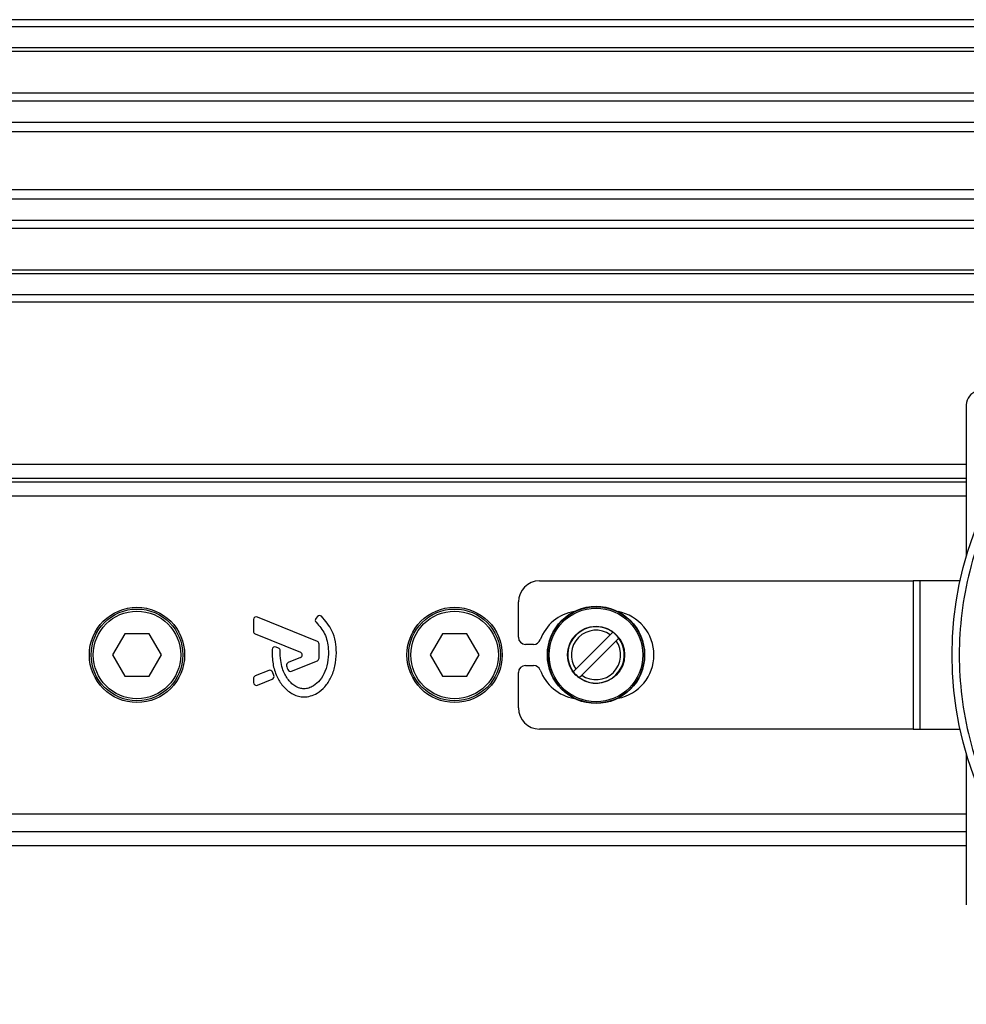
# Model space of a CAD drawing. Header units: millimetres. Extents: x 0 to 420, y 0 to 297.
# Tile 49 of 80: x 203.11 to 211.54, y 232.49 to 241.25. Entities that reach past the tile are written whole.
import ezdxf

# ---------------------------------------------------------------- set-up
doc = ezdxf.new("R2010")
doc.units = ezdxf.units.MM

msp = doc.modelspace()

# ---------------------------------------------------------------- linework, layer by layer
at = {"color": 7, "linetype": 'Continuous', "lineweight": 25}
for p, q in [((214.52205, 241.25328), (57.46159, 241.25328)), ((214.52205, 241.19045), (57.46159, 241.19045)), ((214.52205, 241.00198), (57.46159, 241.00198)), ((214.52205, 240.96994), (57.46159, 240.96994)), ((214.52205, 240.59989), (191.55977, 240.59989)), ((214.52205, 240.527), (191.63209, 240.527)), ((214.52205, 240.33925), (191.7411, 240.33925)), ((214.52205, 240.25437), (191.76568, 240.25437)), ((214.52205, 239.73921), (191.77969, 239.73921)), ((214.52205, 239.65434), (191.77969, 239.65434)), ((214.52205, 239.46658), (191.77969, 239.46658)), ((214.52205, 239.39369), (191.77969, 239.39369)), ((214.52205, 239.02365), (191.77969, 239.02365)), ((214.52205, 238.99161), (191.77969, 238.99161)), ((214.52205, 238.80313), (191.77969, 238.80313)), ((214.52205, 238.74031), (191.77969, 238.74031)), ((211.5379, 237.82454), (211.5379, 236.47414)), ((211.5379, 237.29535), (191.77969, 237.29535)), ((211.5379, 237.1697), (191.77969, 237.1697)), ((211.5379, 237.13829), (191.77969, 237.13829)), ((211.5379, 237.01264), (202.89957, 237.01264)), ((207.73937, 236.25875), (211.06602, 236.25875)), ((211.06602, 236.25875), (211.06602, 234.93945)), ((211.12296, 236.25875), (211.06602, 236.25875)), ((211.12296, 236.25875), (211.12296, 234.93945)), ((211.48302, 236.25875), (211.12296, 236.25875)), ((207.5509, 235.75616), (207.5509, 236.07028)), ((205.76143, 235.71861), (205.22745, 235.93662)), ((205.76271, 235.94077), (205.74918, 235.92454)), ((205.19282, 235.91336), (205.19282, 235.80979)), ((204.04724, 235.78757), (203.93843, 235.5991)), ((204.26487, 235.78757), (204.04724, 235.78757)), ((204.37368, 235.5991), (204.26487, 235.78757)), ((205.20845, 235.78653), (205.61053, 235.62236)), ((206.87433, 235.78757), (206.76551, 235.5991)), ((207.09196, 235.78757), (206.87433, 235.78757)), ((207.20077, 235.5991), (207.09196, 235.78757)), ((208.36849, 235.77893), (208.06213, 235.47257)), ((208.39099, 235.80144), (208.36849, 235.77893)), ((205.41486, 235.66052), (205.39367, 235.66938)), ((205.77706, 235.57126), (205.77706, 235.69534)), ((207.68644, 235.69334), (207.61372, 235.69334)), ((208.11544, 235.41926), (208.4218, 235.72563)), ((208.4218, 235.72563), (208.4443, 235.74813)), ((203.93843, 235.5991), (204.04724, 235.41063)), ((204.26487, 235.41063), (204.37368, 235.5991)), ((205.61053, 235.57583), (205.5022, 235.5316)), ((206.76551, 235.5991), (206.87433, 235.41063)), ((207.09196, 235.41063), (207.20077, 235.5991)), ((205.53217, 235.45439), (205.76143, 235.54799)), ((207.61372, 235.50486), (207.68644, 235.50486)), ((204.04724, 235.41063), (204.26487, 235.41063)), ((205.32831, 235.46061), (205.20845, 235.41167)), ((205.37374, 235.41734), (205.36089, 235.44726)), ((206.87433, 235.41063), (207.09196, 235.41063)), ((207.5509, 235.12792), (207.5509, 235.44204)), ((208.06213, 235.47257), (208.03963, 235.45007)), ((208.09293, 235.39676), (208.11544, 235.41926)), ((205.19282, 235.38841), (205.19282, 235.35324)), ((205.22745, 235.32998), (205.36015, 235.38416)), ((211.06602, 234.93945), (207.73937, 234.93945)), ((211.06602, 234.93945), (211.12296, 234.93945)), ((211.12296, 234.93945), (211.48302, 234.93945)), ((211.5379, 234.72406), (211.5379, 233.37366)), ((202.89957, 234.18556), (211.5379, 234.18556)), ((198.24677, 234.02849), (211.5379, 234.02849)), ((198.21017, 233.90285), (211.5379, 233.90285))]:
    msp.add_line(p, q, dxfattribs=at)
for centre, radius in [((214.52205, 235.5991), 3.1098), ((204.15606, 235.5991), 0.42406), ((206.98314, 235.5991), 0.42406), ((208.24196, 235.5991), 0.43281), ((208.24196, 235.5991), 0.43279), ((208.24196, 235.5991), 0.42934), ((208.24196, 235.5991), 0.41679), ((204.15606, 235.5991), 0.40836), ((204.15606, 235.5991), 0.38951), ((206.98314, 235.5991), 0.40836), ((206.98314, 235.5991), 0.38951), ((208.24196, 235.5991), 0.25459)]:
    msp.add_circle(centre, radius, dxfattribs=at)
for centre, radius, start, end in [((211.66355, 237.82454), 0.12565, 103.5, 180), ((207.73937, 236.07028), 0.18847, 90, 180), ((205.21795, 235.91336), 0.02513, 67.790712, 180), ((205.78201, 235.92467), 0.02513, 48.805903, 140.16689), ((208.11398, 235.5991), 0.39265, 99.605208, 159.828729), ((208.36528, 235.5991), 0.39265, 280.67913, 79.32087), ((205.76848, 235.90845), 0.02513, 140.16689, 228.977091), ((208.24196, 235.5991), 0.2513, 53.626927, 216.373073), ((205.21795, 235.80979), 0.02513, 180, 247.790711), ((207.61372, 235.75616), 0.06282, 180, 270), ((208.24196, 235.5991), 0.21988, 54.87089, 215.12911), ((208.24196, 235.5991), 0.2513, 36.373073, 53.626927), ((205.38397, 235.6462), 0.02513, 67.290493, 176.671349), ((205.75193, 235.69534), 0.02513, 0, 67.790712), ((207.68644, 235.75616), 0.06282, 270, 339.828729), ((208.24196, 235.5991), 0.2513, 233.626927, 36.373073), ((208.24196, 235.5991), 0.21988, 234.87089, 35.12911), ((205.40516, 235.63733), 0.02513, 0.034995, 67.290493), ((205.60103, 235.5991), 0.02513, 292.209261, 67.790711), ((205.5117, 235.50834), 0.02513, 112.209261, 196.934979), ((205.75193, 235.57126), 0.02513, 292.209291, 0), ((207.61372, 235.44204), 0.06282, 90, 180), ((207.68644, 235.44204), 0.06282, 20.171271, 90), ((205.21795, 235.38841), 0.02513, 112.209268, 180), ((205.3378, 235.43734), 0.02513, 23.245837, 112.209268), ((205.35065, 235.40742), 0.02513, 292.209257, 23.245837), ((205.52267, 235.47765), 0.02513, 202.378703, 292.209291), ((208.11398, 235.5991), 0.39265, 200.171271, 260.394792), ((208.24196, 235.5991), 0.2513, 216.373073, 233.626927), ((205.21795, 235.35324), 0.02513, 180, 292.209257), ((207.73937, 235.12792), 0.18847, 180, 270)]:
    msp.add_arc(centre, radius, start, end, dxfattribs=at)
for points, knots in [([(217.56902, 235.5991), (217.56465, 235.47524), (217.55578, 235.22368), (217.48262, 234.84659), (217.37188, 234.5017), (217.23216, 234.19508), (217.07556, 233.92705), (216.8913, 233.67448), (216.68037, 233.44076), (216.44666, 233.22983), (216.19407, 233.04558), (215.92606, 232.88895), (215.61943, 232.74938), (215.27454, 232.63793), (214.89746, 232.56746), (214.52204, 232.54458), (214.14662, 232.56746), (213.76953, 232.63794), (213.42464, 232.74938), (213.11802, 232.88896), (212.85, 233.0456), (212.59742, 233.22984), (212.36371, 233.44078), (212.15278, 233.67448), (211.96853, 233.92707), (211.8119, 234.19509), (211.67232, 234.50172), (211.56087, 234.8466), (211.49041, 235.22369), (211.46752, 235.59911), (211.49041, 235.97453), (211.56088, 236.35162), (211.67233, 236.6965), (211.81191, 237.00312), (211.96854, 237.27115), (212.15278, 237.52372), (212.36372, 237.75744), (212.59743, 237.96837), (212.85002, 238.15262), (213.11803, 238.30924), (213.42466, 238.44882), (213.76955, 238.56027), (214.14664, 238.63074), (214.52206, 238.65362), (214.89748, 238.63074), (215.27456, 238.56026), (215.61945, 238.44881), (215.92607, 238.30924), (216.19409, 238.1526), (216.44667, 237.96836), (216.68039, 237.75742), (216.89131, 237.52371), (217.07557, 237.27113), (217.23216, 237.00311), (217.37189, 236.69648), (217.48262, 236.3516), (217.55577, 235.97452), (217.56465, 235.72296), (217.56902, 235.5991)], [0, 0, 0, 0, 0.0194071, 0.0394175, 0.0599878, 0.0760707, 0.0921517, 0.1085768, 0.125, 0.141425, 0.1578483, 0.1739311, 0.1900122, 0.2105841, 0.2305933, 0.25, 0.2694082, 0.2894175, 0.3099878, 0.3260707, 0.3421517, 0.3585768, 0.375, 0.391425, 0.4078483, 0.4239311, 0.4400122, 0.4605841, 0.4805933, 0.5, 0.5194082, 0.5394175, 0.5599878, 0.5760707, 0.5921517, 0.6085768, 0.625, 0.641425, 0.6578483, 0.6739311, 0.6900122, 0.7105841, 0.7305933, 0.75, 0.7694082, 0.7894175, 0.8099878, 0.8260707, 0.8421517, 0.8585768, 0.875, 0.891425, 0.9078483, 0.9239311, 0.9400122, 0.9605841, 0.9805922, 1, 1, 1, 1]), ([(205.93134, 235.61841), (205.9293, 235.65129), (205.92517, 235.71804), (205.89056, 235.83539), (205.83343, 235.90257), (205.79856, 235.94358)], [0, 0, 0, 0, 0.2744297, 0.557156, 1, 1, 1, 1]), ([(205.75198, 235.88949), (205.77967, 235.85675), (205.83719, 235.78872), (205.86194, 235.6664), (205.85928, 235.55273), (205.83574, 235.45603), (205.78969, 235.37562), (205.73636, 235.32666), (205.68641, 235.30296), (205.65061, 235.2965), (205.62357, 235.29834), (205.59473, 235.30494), (205.56084, 235.32077), (205.52487, 235.35049), (205.4958, 235.38679), (205.46904, 235.42913), (205.44731, 235.48346), (205.43258, 235.55383), (205.4311, 235.60766), (205.43029, 235.63735)], [0, 0, 0, 0, 0.10898458, 0.22643075, 0.31013217, 0.40192043, 0.47943801, 0.54569368, 0.58480239, 0.62057823, 0.6379505, 0.65431901, 0.69660163, 0.73281682, 0.77364168, 0.81591419, 0.86145512, 0.92360935, 1, 1, 1, 1]), ([(205.35888, 235.64766), (205.35921, 235.60438), (205.35982, 235.52273), (205.39528, 235.41209), (205.44422, 235.33032), (205.49745, 235.27896), (205.54499, 235.24817), (205.58418, 235.23298), (205.61605, 235.22674), (205.65222, 235.22426), (205.70185, 235.23116), (205.76791, 235.26003), (205.83283, 235.3154), (205.88737, 235.3988), (205.92445, 235.50242), (205.92896, 235.57848), (205.93134, 235.61841)], [0, 0, 0, 0, 0.1173532, 0.2214132, 0.3124081, 0.3742876, 0.4213099, 0.4659831, 0.4878368, 0.509614, 0.5646082, 0.6224153, 0.7039898, 0.7931926, 0.8914433, 1, 1, 1, 1]), ([(205.48766, 235.50102), (205.48964, 235.49481), (205.49319, 235.4837), (205.49752, 235.47287), (205.49943, 235.46809)], [0, 0, 0, 0, 0.5581387, 1, 1, 1, 1])]:
    msp.add_open_spline(points, degree=3, knots=knots, dxfattribs=at)

doc.saveas('drawing.dxf')
